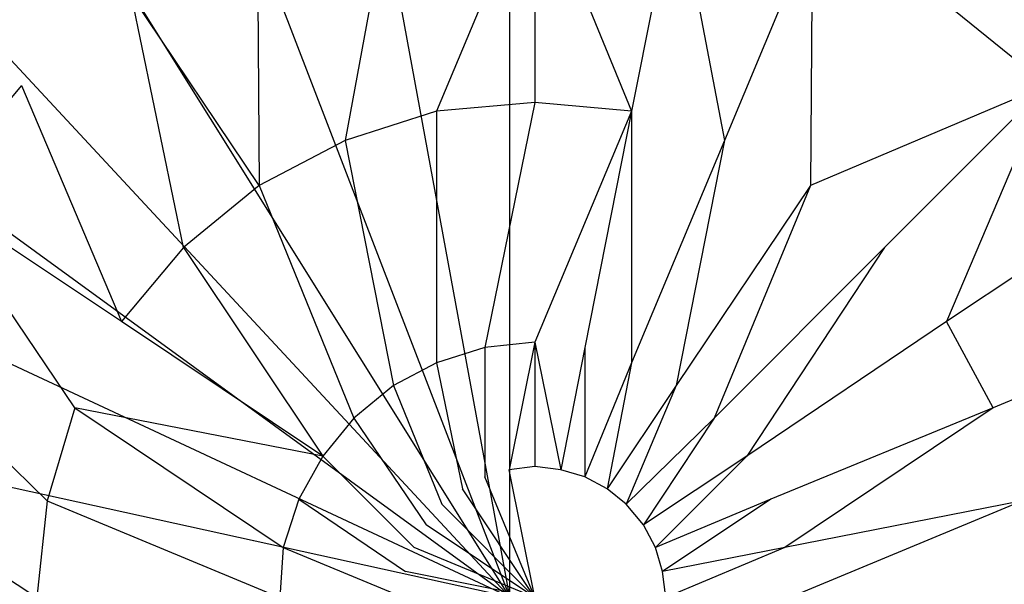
# Model space of a CAD drawing. Extents: x 0 to 1, y -1.5 to 0.
# Tile 11 of 18: x 0.4715 to 0.5287, y -0.6486 to -0.6158. Entities that reach past the tile are written whole.
import ezdxf

# ---------------------------------------------------------------- set-up
doc = ezdxf.new("R2010")
doc.units = 0
doc.layers.add('L0_ABLAUF_INF_0___REPLACEMTFORE', color=7, linetype='CONTINUOUS')
doc.layers.add('L1_WANNE_0_N_6232W5____REPLACEM', color=7, linetype='CONTINUOUS')

msp = doc.modelspace()

# ---------------------------------------------------------------- linework, layer by layer
at = {"layer": 'L0_ABLAUF_INF_0___REPLACEMTFORE', "color": 8}
for points, invisible_edges in [([(0.495743, -0.621118, 0.027244), (0.501443, -0.607418, 0.026417), (0.493143, -0.608118, 0.026417), (0.495743, -0.621118, 0.027244)], 13), ([(0.501443, -0.607418, 0.026417), (0.495743, -0.621118, 0.027244), (0.501443, -0.620618, 0.027244), (0.501443, -0.607418, 0.026417)], 14), ([(0.507043, -0.621118, 0.027244), (0.501443, -0.607418, 0.026417), (0.501443, -0.620618, 0.027244), (0.507043, -0.621118, 0.027244)], 13), ([(0.501443, -0.607418, 0.026417), (0.507043, -0.621118, 0.027244), (0.509642, -0.608118, 0.026417), (0.501443, -0.607418, 0.026417)], 14), ([(0.490443, -0.622818, 0.027244), (0.493143, -0.608118, 0.026417), (0.485343, -0.610618, 0.026417), (0.490443, -0.622818, 0.027244)], 13), ([(0.493143, -0.608118, 0.026417), (0.490443, -0.622818, 0.027244), (0.495743, -0.621118, 0.027244), (0.493143, -0.608118, 0.026417)], 14), ([(0.512442, -0.622818, 0.027244), (0.509642, -0.608118, 0.026417), (0.507043, -0.621118, 0.027244), (0.512442, -0.622818, 0.027244)], 13), ([(0.509642, -0.608118, 0.026417), (0.512442, -0.622818, 0.027244), (0.517542, -0.610618, 0.026417), (0.509642, -0.608118, 0.026417)], 14), ([(0.474443, -0.609018, 0.025958), (0.467044, -0.615018, 0.025958), (0.471644, -0.619618, 0.026509), (0.474443, -0.609018, 0.025958)], 14), ([(0.478043, -0.614418, 0.026417), (0.474443, -0.609018, 0.025958), (0.471644, -0.619618, 0.026509), (0.478043, -0.614418, 0.026417)], 14), ([(0.485443, -0.625418, 0.027244), (0.485343, -0.610618, 0.026417), (0.478043, -0.614418, 0.026417), (0.485443, -0.625418, 0.027244)], 13), ([(0.485343, -0.610618, 0.026417), (0.485443, -0.625418, 0.027244), (0.490443, -0.622818, 0.027244), (0.485343, -0.610618, 0.026417)], 14), ([(0.517442, -0.625418, 0.027244), (0.517542, -0.610618, 0.026417), (0.512442, -0.622818, 0.027244), (0.517442, -0.625418, 0.027244)], 13), ([(0.517542, -0.610618, 0.026417), (0.517442, -0.625418, 0.027244), (0.524742, -0.614418, 0.026417), (0.517542, -0.610618, 0.026417)], 14), ([(0.481043, -0.629018, 0.027244), (0.478043, -0.614418, 0.026417), (0.471644, -0.619618, 0.026509), (0.481043, -0.629018, 0.027244)], 14), ([(0.485443, -0.625418, 0.027244), (0.478043, -0.614418, 0.026417), (0.481043, -0.629018, 0.027244), (0.485443, -0.625418, 0.027244)], 14), ([(0.531142, -0.619618, 0.026509), (0.524742, -0.614418, 0.026417), (0.517442, -0.625418, 0.027244), (0.531142, -0.619618, 0.026509)], 14), ([(0.535742, -0.615018, 0.025958), (0.524742, -0.614418, 0.026417), (0.531142, -0.619618, 0.026509), (0.535742, -0.615018, 0.025958)], 14), ([(0.467044, -0.615018, 0.025958), (0.466344, -0.625918, 0.026509), (0.471644, -0.619618, 0.026509), (0.467044, -0.615018, 0.025958)], 14), ([(0.477443, -0.633318, 0.027244), (0.471644, -0.619618, 0.026509), (0.466344, -0.625918, 0.026509), (0.477443, -0.633318, 0.027244)], 13), ([(0.471644, -0.619618, 0.026509), (0.477443, -0.633318, 0.027244), (0.481043, -0.629018, 0.027244), (0.471644, -0.619618, 0.026509)], 14), ([(0.531142, -0.619618, 0.026509), (0.517442, -0.625418, 0.027244), (0.521742, -0.629018, 0.027244), (0.531142, -0.619618, 0.026509)], 14), ([(0.525342, -0.633318, 0.027244), (0.531142, -0.619618, 0.026509), (0.521742, -0.629018, 0.027244), (0.525342, -0.633318, 0.027244)], 13), ([(0.531142, -0.619618, 0.026509), (0.525342, -0.633318, 0.027244), (0.536442, -0.625918, 0.026509), (0.531142, -0.619618, 0.026509)], 14), ([(0.495743, -0.635718, 0.027795), (0.495743, -0.621118, 0.027244), (0.490443, -0.622818, 0.027244), (0.495743, -0.635718, 0.027795)], 13), ([(0.498543, -0.634818, 0.027795), (0.501443, -0.620618, 0.027244), (0.495743, -0.621118, 0.027244), (0.498543, -0.634818, 0.027795)], 13), ([(0.495743, -0.621118, 0.027244), (0.495743, -0.635718, 0.027795), (0.498543, -0.634818, 0.027795), (0.495743, -0.621118, 0.027244)], 14), ([(0.501443, -0.620618, 0.027244), (0.498543, -0.634818, 0.027795), (0.501443, -0.634518, 0.027795), (0.501443, -0.620618, 0.027244)], 14), ([(0.501443, -0.634518, 0.027795), (0.507043, -0.621118, 0.027244), (0.501443, -0.620618, 0.027244), (0.501443, -0.634518, 0.027795)], 13), ([(0.507043, -0.621118, 0.027244), (0.501443, -0.634518, 0.027795), (0.504343, -0.634818, 0.027795), (0.507043, -0.621118, 0.027244)], 14), ([(0.507043, -0.635718, 0.027795), (0.507043, -0.621118, 0.027244), (0.504343, -0.634818, 0.027795), (0.507043, -0.635718, 0.027795)], 13), ([(0.507043, -0.621118, 0.027244), (0.507043, -0.635718, 0.027795), (0.512442, -0.622818, 0.027244), (0.507043, -0.621118, 0.027244)], 14), ([(0.493243, -0.637018, 0.027795), (0.490443, -0.622818, 0.027244), (0.485443, -0.625418, 0.027244), (0.493243, -0.637018, 0.027795)], 13), ([(0.490443, -0.622818, 0.027244), (0.493243, -0.637018, 0.027795), (0.495743, -0.635718, 0.027795), (0.490443, -0.622818, 0.027244)], 14), ([(0.509642, -0.637018, 0.027795), (0.512442, -0.622818, 0.027244), (0.507043, -0.635718, 0.027795), (0.509642, -0.637018, 0.027795)], 13), ([(0.512442, -0.622818, 0.027244), (0.509642, -0.637018, 0.027795), (0.517442, -0.625418, 0.027244), (0.512442, -0.622818, 0.027244)], 14), ([(0.490943, -0.638918, 0.027795), (0.485443, -0.625418, 0.027244), (0.481043, -0.629018, 0.027244), (0.490943, -0.638918, 0.027795)], 13), ([(0.485443, -0.625418, 0.027244), (0.490943, -0.638918, 0.027795), (0.493243, -0.637018, 0.027795), (0.485443, -0.625418, 0.027244)], 14), ([(0.511842, -0.638918, 0.027795), (0.517442, -0.625418, 0.027244), (0.509642, -0.637018, 0.027795), (0.511842, -0.638918, 0.027795)], 13), ([(0.517442, -0.625418, 0.027244), (0.511842, -0.638918, 0.027795), (0.521742, -0.629018, 0.027244), (0.517442, -0.625418, 0.027244)], 14), ([(0.474743, -0.638318, 0.027336), (0.466344, -0.625918, 0.026509), (0.462344, -0.633218, 0.026509), (0.474743, -0.638318, 0.027336)], 14), ([(0.477443, -0.633318, 0.027244), (0.466344, -0.625918, 0.026509), (0.474743, -0.638318, 0.027336), (0.477443, -0.633318, 0.027244)], 14), ([(0.536442, -0.625918, 0.026509), (0.525342, -0.633318, 0.027244), (0.528042, -0.638318, 0.027336), (0.536442, -0.625918, 0.026509)], 14), ([(0.540442, -0.633218, 0.026509), (0.536442, -0.625918, 0.026509), (0.528042, -0.638318, 0.027336), (0.540442, -0.633218, 0.026509)], 14), ([(0.489143, -0.641118, 0.027795), (0.481043, -0.629018, 0.027244), (0.477443, -0.633318, 0.027244), (0.489143, -0.641118, 0.027795)], 13), ([(0.481043, -0.629018, 0.027244), (0.489143, -0.641118, 0.027795), (0.490943, -0.638918, 0.027795), (0.481043, -0.629018, 0.027244)], 14), ([(0.513742, -0.641118, 0.027795), (0.521742, -0.629018, 0.027244), (0.511842, -0.638918, 0.027795), (0.513742, -0.641118, 0.027795)], 13), ([(0.521742, -0.629018, 0.027244), (0.513742, -0.641118, 0.027795), (0.525342, -0.633318, 0.027244), (0.521742, -0.629018, 0.027244)], 14), ([(0.473144, -0.643718, 0.027336), (0.462344, -0.633218, 0.026509), (0.459944, -0.641118, 0.026509), (0.473144, -0.643718, 0.027336)], 13), ([(0.462344, -0.633218, 0.026509), (0.473144, -0.643718, 0.027336), (0.474743, -0.638318, 0.027336), (0.462344, -0.633218, 0.026509)], 14), ([(0.489143, -0.641118, 0.027795), (0.477443, -0.633318, 0.027244), (0.474743, -0.638318, 0.027336), (0.489143, -0.641118, 0.027795)], 14), ([(0.525342, -0.633318, 0.027244), (0.513742, -0.641118, 0.027795), (0.515142, -0.643618, 0.027795), (0.525342, -0.633318, 0.027244)], 14), ([(0.528042, -0.638318, 0.027336), (0.525342, -0.633318, 0.027244), (0.515142, -0.643618, 0.027795), (0.528042, -0.638318, 0.027336)], 14), ([(0.529742, -0.643718, 0.027336), (0.540442, -0.633218, 0.026509), (0.528042, -0.638318, 0.027336), (0.529742, -0.643718, 0.027336)], 13), ([(0.498543, -0.642318, 0.027979), (0.498543, -0.634818, 0.027795), (0.495743, -0.635718, 0.027795), (0.498543, -0.642318, 0.027979)], 13), ([(0.499943, -0.641918, 0.027979), (0.501443, -0.634518, 0.027795), (0.498543, -0.634818, 0.027795), (0.499943, -0.641918, 0.027979)], 13), ([(0.498543, -0.634818, 0.027795), (0.498543, -0.642318, 0.027979), (0.499943, -0.641918, 0.027979), (0.498543, -0.634818, 0.027795)], 14), ([(0.501443, -0.634518, 0.027795), (0.499943, -0.641918, 0.027979), (0.501443, -0.641718, 0.027979), (0.501443, -0.634518, 0.027795)], 14), ([(0.502943, -0.641918, 0.027979), (0.501443, -0.634518, 0.027795), (0.501443, -0.641718, 0.027979), (0.502943, -0.641918, 0.027979)], 13), ([(0.501443, -0.634518, 0.027795), (0.502943, -0.641918, 0.027979), (0.504343, -0.634818, 0.027795), (0.501443, -0.634518, 0.027795)], 14), ([(0.504343, -0.642318, 0.027979), (0.504343, -0.634818, 0.027795), (0.502943, -0.641918, 0.027979), (0.504343, -0.642318, 0.027979)], 13), ([(0.504343, -0.634818, 0.027795), (0.504343, -0.642318, 0.027979), (0.507043, -0.635718, 0.027795), (0.504343, -0.634818, 0.027795)], 14), ([(0.497243, -0.643018, 0.027979), (0.495743, -0.635718, 0.027795), (0.493243, -0.637018, 0.027795), (0.497243, -0.643018, 0.027979)], 13), ([(0.495743, -0.635718, 0.027795), (0.497243, -0.643018, 0.027979), (0.498543, -0.642318, 0.027979), (0.495743, -0.635718, 0.027795)], 14), ([(0.505643, -0.643018, 0.027979), (0.507043, -0.635718, 0.027795), (0.504343, -0.642318, 0.027979), (0.505643, -0.643018, 0.027979)], 13), ([(0.507043, -0.635718, 0.027795), (0.505643, -0.643018, 0.027979), (0.509642, -0.637018, 0.027795), (0.507043, -0.635718, 0.027795)], 14), ([(0.496043, -0.643918, 0.027979), (0.493243, -0.637018, 0.027795), (0.490943, -0.638918, 0.027795), (0.496043, -0.643918, 0.027979)], 13), ([(0.493243, -0.637018, 0.027795), (0.496043, -0.643918, 0.027979), (0.497243, -0.643018, 0.027979), (0.493243, -0.637018, 0.027795)], 14), ([(0.506743, -0.643918, 0.027979), (0.509642, -0.637018, 0.027795), (0.505643, -0.643018, 0.027979), (0.506743, -0.643918, 0.027979)], 13), ([(0.509642, -0.637018, 0.027795), (0.506743, -0.643918, 0.027979), (0.511842, -0.638918, 0.027795), (0.509642, -0.637018, 0.027795)], 14), ([(0.486843, -0.646418, 0.027795), (0.474743, -0.638318, 0.027336), (0.473144, -0.643718, 0.027336), (0.486843, -0.646418, 0.027795)], 13), ([(0.474743, -0.638318, 0.027336), (0.486843, -0.646418, 0.027795), (0.487743, -0.643618, 0.027795), (0.474743, -0.638318, 0.027336)], 14), ([(0.489143, -0.641118, 0.027795), (0.474743, -0.638318, 0.027336), (0.487743, -0.643618, 0.027795), (0.489143, -0.641118, 0.027795)], 14), ([(0.515942, -0.646418, 0.027795), (0.528042, -0.638318, 0.027336), (0.515142, -0.643618, 0.027795), (0.515942, -0.646418, 0.027795)], 13), ([(0.528042, -0.638318, 0.027336), (0.515942, -0.646418, 0.027795), (0.529742, -0.643718, 0.027336), (0.528042, -0.638318, 0.027336)], 14), ([(0.495143, -0.645118, 0.027979), (0.490943, -0.638918, 0.027795), (0.489143, -0.641118, 0.027795), (0.495143, -0.645118, 0.027979)], 13), ([(0.490943, -0.638918, 0.027795), (0.495143, -0.645118, 0.027979), (0.496043, -0.643918, 0.027979), (0.490943, -0.638918, 0.027795)], 14), ([(0.507743, -0.645118, 0.027979), (0.511842, -0.638918, 0.027795), (0.506743, -0.643918, 0.027979), (0.507743, -0.645118, 0.027979)], 13), ([(0.511842, -0.638918, 0.027795), (0.507743, -0.645118, 0.027979), (0.513742, -0.641118, 0.027795), (0.511842, -0.638918, 0.027795)], 14), ([(0.472544, -0.649318, 0.027336), (0.459944, -0.641118, 0.026509), (0.459044, -0.649318, 0.026509), (0.472544, -0.649318, 0.027336)], 13), ([(0.459944, -0.641118, 0.026509), (0.472544, -0.649318, 0.027336), (0.473144, -0.643718, 0.027336), (0.459944, -0.641118, 0.026509)], 14), ([(0.494443, -0.646418, 0.027979), (0.489143, -0.641118, 0.027795), (0.487743, -0.643618, 0.027795), (0.494443, -0.646418, 0.027979)], 13), ([(0.489143, -0.641118, 0.027795), (0.494443, -0.646418, 0.027979), (0.495143, -0.645118, 0.027979), (0.489143, -0.641118, 0.027795)], 14), ([(0.508443, -0.646418, 0.027979), (0.513742, -0.641118, 0.027795), (0.507743, -0.645118, 0.027979), (0.508443, -0.646418, 0.027979)], 13), ([(0.513742, -0.641118, 0.027795), (0.508443, -0.646418, 0.027979), (0.515142, -0.643618, 0.027795), (0.513742, -0.641118, 0.027795)], 14), ([(0.501443, -0.641718, 0.027979), (0.499943, -0.641918, 0.027979), (0.501443, -0.649318, 0.027979), (0.501443, -0.641718, 0.027979)], 14), ([(0.502943, -0.641918, 0.027979), (0.501443, -0.641718, 0.027979), (0.501443, -0.649318, 0.027979), (0.502943, -0.641918, 0.027979)], 14), ([(0.501443, -0.649318, 0.027979), (0.499943, -0.641918, 0.027979), (0.498543, -0.642318, 0.027979), (0.501443, -0.649318, 0.027979)], 14), ([(0.504343, -0.642318, 0.027979), (0.502943, -0.641918, 0.027979), (0.501443, -0.649318, 0.027979), (0.504343, -0.642318, 0.027979)], 14), ([(0.501443, -0.649318, 0.027979), (0.498543, -0.642318, 0.027979), (0.497243, -0.643018, 0.027979), (0.501443, -0.649318, 0.027979)], 14), ([(0.505643, -0.643018, 0.027979), (0.504343, -0.642318, 0.027979), (0.501443, -0.649318, 0.027979), (0.505643, -0.643018, 0.027979)], 14), ([(0.501443, -0.649318, 0.027979), (0.497243, -0.643018, 0.027979), (0.496043, -0.643918, 0.027979), (0.501443, -0.649318, 0.027979)], 14), ([(0.506743, -0.643918, 0.027979), (0.505643, -0.643018, 0.027979), (0.501443, -0.649318, 0.027979), (0.506743, -0.643918, 0.027979)], 14), ([(0.486643, -0.649318, 0.027795), (0.473144, -0.643718, 0.027336), (0.472544, -0.649318, 0.027336), (0.486643, -0.649318, 0.027795)], 13), ([(0.473144, -0.643718, 0.027336), (0.486643, -0.649318, 0.027795), (0.486843, -0.646418, 0.027795), (0.473144, -0.643718, 0.027336)], 14), ([(0.493943, -0.647818, 0.027979), (0.487743, -0.643618, 0.027795), (0.486843, -0.646418, 0.027795), (0.493943, -0.647818, 0.027979)], 13), ([(0.487743, -0.643618, 0.027795), (0.493943, -0.647818, 0.027979), (0.494443, -0.646418, 0.027979), (0.487743, -0.643618, 0.027795)], 14), ([(0.501443, -0.649318, 0.027979), (0.496043, -0.643918, 0.027979), (0.495143, -0.645118, 0.027979), (0.501443, -0.649318, 0.027979)], 14), ([(0.507743, -0.645118, 0.027979), (0.506743, -0.643918, 0.027979), (0.501443, -0.649318, 0.027979), (0.507743, -0.645118, 0.027979)], 14), ([(0.508843, -0.647818, 0.027979), (0.515142, -0.643618, 0.027795), (0.508443, -0.646418, 0.027979), (0.508843, -0.647818, 0.027979)], 13), ([(0.515142, -0.643618, 0.027795), (0.508843, -0.647818, 0.027979), (0.515942, -0.646418, 0.027795), (0.515142, -0.643618, 0.027795)], 14), ([(0.516242, -0.649318, 0.027795), (0.529742, -0.643718, 0.027336), (0.515942, -0.646418, 0.027795), (0.516242, -0.649318, 0.027795)], 13), ([(0.529742, -0.643718, 0.027336), (0.516242, -0.649318, 0.027795), (0.530342, -0.649318, 0.027336), (0.529742, -0.643718, 0.027336)], 14), ([(0.501443, -0.649318, 0.027979), (0.495143, -0.645118, 0.027979), (0.494443, -0.646418, 0.027979), (0.501443, -0.649318, 0.027979)], 14), ([(0.508443, -0.646418, 0.027979), (0.507743, -0.645118, 0.027979), (0.501443, -0.649318, 0.027979), (0.508443, -0.646418, 0.027979)], 14), ([(0.493843, -0.649318, 0.027979), (0.486843, -0.646418, 0.027795), (0.486643, -0.649318, 0.027795), (0.493843, -0.649318, 0.027979)], 13), ([(0.486843, -0.646418, 0.027795), (0.493843, -0.649318, 0.027979), (0.493943, -0.647818, 0.027979), (0.486843, -0.646418, 0.027795)], 14), ([(0.501443, -0.649318, 0.027979), (0.494443, -0.646418, 0.027979), (0.493943, -0.647818, 0.027979), (0.501443, -0.649318, 0.027979)], 14), ([(0.508843, -0.647818, 0.027979), (0.508443, -0.646418, 0.027979), (0.501443, -0.649318, 0.027979), (0.508843, -0.647818, 0.027979)], 14), ([(0.509042, -0.649318, 0.027979), (0.515942, -0.646418, 0.027795), (0.508843, -0.647818, 0.027979), (0.509042, -0.649318, 0.027979)], 13), ([(0.515942, -0.646418, 0.027795), (0.509042, -0.649318, 0.027979), (0.516242, -0.649318, 0.027795), (0.515942, -0.646418, 0.027795)], 14), ([(0.501443, -0.649318, 0.027979), (0.493943, -0.647818, 0.027979), (0.493843, -0.649318, 0.027979), (0.501443, -0.649318, 0.027979)], 14), ([(0.509042, -0.649318, 0.027979), (0.508843, -0.647818, 0.027979), (0.501443, -0.649318, 0.027979), (0.509042, -0.649318, 0.027979)], 14)]:
    msp.add_3dface(points, dxfattribs=dict(at, invisible_edges=invisible_edges))
at = {"layer": 'L1_WANNE_0_N_6232W5____REPLACEM', "color": 8, "invisible_edges": 14}
for points in [[(0.5, -1.497065, 0.007724), (0.002918, -0.649298, 0.002194), (0.005468, -0.002919), (0.5, -1.497065, 0.007724)], [(0.5, -1.497065, 0.007724), (0.005468, -0.002919), (0.00653, -0.002919), (0.5, -1.497065, 0.007724)], [(0.5, -1.497065, 0.007724), (0.00653, -0.002919), (0.008001, -0.002919), (0.5, -1.497065, 0.007724)], [(0.5, -1.497065, 0.007724), (0.008001, -0.002919), (0.5, -0.002919, 0.001079), (0.5, -1.497065, 0.007724)], [(0.991999, -0.002919), (0.5, -1.497065, 0.007724), (0.5, -0.002919, 0.001079), (0.991999, -0.002919)], [(0.994217, -1.496599, 0.006645), (0.5, -1.497065, 0.007724), (0.991999, -0.002919), (0.994217, -1.496599, 0.006645)], [(0.5, -0.649298, 0.01003), (0.5, -0.603333, 0.01003), (0.491667, -0.604033, 0.01003), (0.5, -0.649298, 0.01003)], [(0.508333, -0.604033, 0.01003), (0.5, -0.603333, 0.01003), (0.5, -0.649298, 0.01003), (0.508333, -0.604033, 0.01003)], [(0.5, -0.649298, 0.01003), (0.491667, -0.604033, 0.01003), (0.483466, -0.606432, 0.01003), (0.5, -0.649298, 0.01003)], [(0.516534, -0.606432, 0.01003), (0.508333, -0.604033, 0.01003), (0.5, -0.649298, 0.01003), (0.516534, -0.606432, 0.01003)], [(0.5, -0.649298, 0.01003), (0.483466, -0.606432, 0.01003), (0.475665, -0.61043, 0.01003), (0.5, -0.649298, 0.01003)], [(0.524335, -0.61043, 0.01003), (0.516534, -0.606432, 0.01003), (0.5, -0.649298, 0.01003), (0.524335, -0.61043, 0.01003)], [(0.468902, -0.615789, 0.010518), (0.468865, -0.615827, 0.01003), (0.475665, -0.61043, 0.01003), (0.468902, -0.615789, 0.010518)], [(0.5, -0.649298, 0.01003), (0.475665, -0.61043, 0.01003), (0.468865, -0.615827, 0.01003), (0.5, -0.649298, 0.01003)], [(0.531135, -0.615827, 0.01003), (0.524335, -0.61043, 0.01003), (0.5, -0.649298, 0.01003), (0.531135, -0.615827, 0.01003)], [(0.531098, -0.615789, 0.010518), (0.524335, -0.61043, 0.01003), (0.531135, -0.615827, 0.01003), (0.531098, -0.615789, 0.010518)], [(0.5, -0.649298, 0.01003), (0.468865, -0.615827, 0.01003), (0.463164, -0.622523, 0.01003), (0.5, -0.649298, 0.01003)], [(0.536836, -0.622523, 0.01003), (0.531135, -0.615827, 0.01003), (0.5, -0.649298, 0.01003), (0.536836, -0.622523, 0.01003)], [(0.5, -0.649298, 0.01003), (0.463164, -0.622523, 0.01003), (0.458864, -0.630119, 0.01003), (0.5, -0.649298, 0.01003)], [(0.541136, -0.630119, 0.01003), (0.536836, -0.622523, 0.01003), (0.5, -0.649298, 0.01003), (0.541136, -0.630119, 0.01003)], [(0.5, -0.649298, 0.01003), (0.458864, -0.630119, 0.01003), (0.455864, -0.639614, 0.01003), (0.5, -0.649298, 0.01003)], [(0.544136, -0.639614, 0.01003), (0.541136, -0.630119, 0.01003), (0.5, -0.649298, 0.01003), (0.544136, -0.639614, 0.01003)], [(0.5, -0.649298, 0.01003), (0.455864, -0.639614, 0.01003), (0.455064, -0.649298, 0.01003), (0.5, -0.649298, 0.01003)], [(0.544936, -0.649298, 0.01003), (0.544136, -0.639614, 0.01003), (0.5, -0.649298, 0.01003), (0.544936, -0.649298, 0.01003)]]:
    msp.add_3dface(points, dxfattribs=at)

doc.saveas('drawing.dxf')
